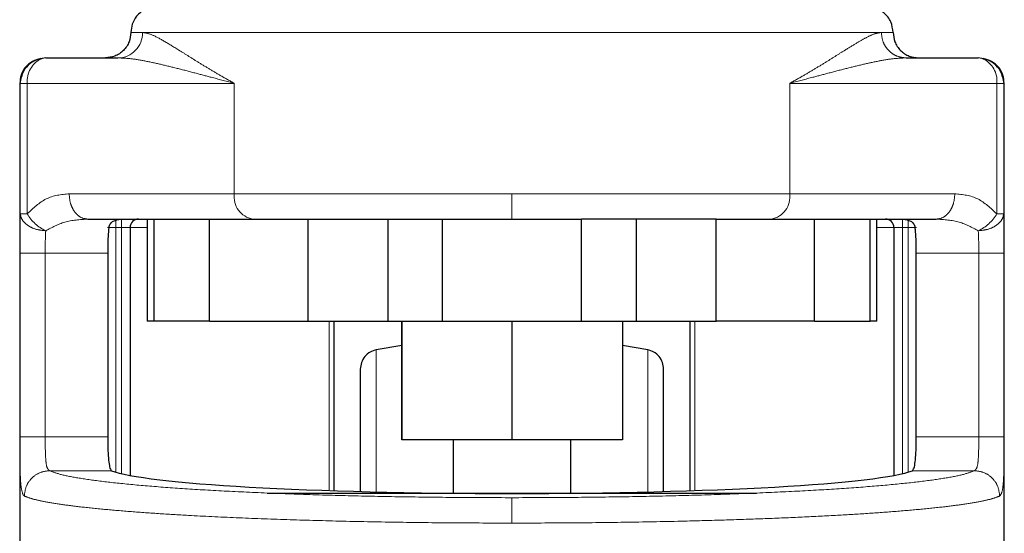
# Model space of a CAD drawing. Header units: millimetres. Extents: x 20 to 263, y 82 to 179.
# Tile 21 of 76: x 102.09 to 104.1, y 82.83 to 83.88. Entities that reach past the tile are written whole.
import ezdxf

# ---------------------------------------------------------------- set-up
doc = ezdxf.new("R2010")
doc.units = ezdxf.units.MM
doc.linetypes.add('PHANTOM', pattern=[12.7, 6.35, -1.27, 1.27, -1.27, 1.27, -1.27])

msp = doc.modelspace()

# ---------------------------------------------------------------- linework, layer by layer
at = {"color": 8, "linetype": 'PHANTOM', "lineweight": 18}
for p, q in [((102.3196, 83.8565), (102.3435, 83.8565)), ((102.3435, 83.8565), (103.8537, 83.8565)), ((103.8537, 83.8565), (103.8777, 83.8565)), ((102.0923, 83.7524), (102.0935, 83.7524)), ((102.0935, 83.7524), (102.0935, 83.4855)), ((102.0935, 83.7524), (102.1076, 83.7524)), ((102.1076, 83.7524), (102.1076, 83.4855)), ((102.1076, 83.7524), (102.531, 83.7524)), ((102.531, 83.7524), (102.531, 83.5269)), ((103.6663, 83.5269), (103.6663, 83.7524)), ((103.6663, 83.7524), (104.0896, 83.7524)), ((104.0896, 83.4855), (104.0896, 83.7524)), ((104.0896, 83.7524), (104.1037, 83.7524)), ((104.1037, 83.4855), (104.1037, 83.7524)), ((104.1037, 83.7524), (104.1049, 83.7524)), ((102.531, 83.5269), (102.1934, 83.5269)), ((103.0986, 83.5269), (102.531, 83.5269)), ((103.0986, 83.4748), (103.0986, 83.5269)), ((103.6663, 83.5269), (103.0986, 83.5269)), ((104.0038, 83.5269), (103.6663, 83.5269)), ((102.1076, 83.4855), (102.0935, 83.4855)), ((104.1037, 83.4855), (104.0896, 83.4855)), ((102.2889, 83.4575), (102.2889, 83.4748)), ((102.3005, 83.4575), (102.3005, 83.4748)), ((103.8967, 83.4748), (103.8967, 83.4575)), ((103.9083, 83.4748), (103.9083, 83.4575)), ((102.2889, 83.4575), (102.2716, 83.4575)), ((102.2889, 82.9577), (102.2889, 83.4575)), ((102.2889, 83.4575), (102.3005, 83.4575)), ((102.3179, 83.4575), (102.3005, 83.4575)), ((102.3005, 83.4575), (102.3005, 82.9546)), ((102.3526, 83.4575), (102.3179, 83.4575)), ((103.8794, 83.4575), (103.8447, 83.4575)), ((103.8794, 83.4575), (103.8967, 83.4575)), ((103.8967, 83.4575), (103.9083, 83.4575)), ((103.8967, 82.9546), (103.8967, 83.4575)), ((103.9083, 83.4575), (103.9257, 83.4575)), ((103.9083, 83.4575), (103.9083, 82.9577)), ((102.0925, 83.4054), (102.0925, 83.03)), ((102.0925, 83.4054), (102.1445, 83.4054)), ((102.1445, 83.4054), (102.2722, 83.4054)), ((102.1445, 83.4054), (102.1445, 83.03)), ((103.9251, 83.4054), (104.0527, 83.4054)), ((104.0527, 83.03), (104.0527, 83.4054)), ((104.1048, 83.03), (104.1048, 83.4054)), ((102.725, 82.9201), (102.725, 83.2666)), ((103.4722, 83.2666), (103.4722, 82.9201)), ((102.8212, 82.915), (102.8212, 83.2077)), ((103.376, 82.915), (103.376, 83.2077)), ((102.1445, 83.03), (102.0925, 83.03)), ((102.2722, 83.03), (102.1445, 83.03)), ((104.0527, 83.03), (103.9251, 83.03)), ((104.1048, 83.03), (104.0527, 83.03)), ((102.1533, 82.9607), (102.2802, 82.9607)), ((103.917, 82.9607), (104.0439, 82.9607))]:
    msp.add_line(p, q, dxfattribs=at)
at = {"color": 7, "linetype": 'Continuous', "lineweight": 25}
for p, q in [((102.1455, 83.8045), (102.2931, 83.8045)), ((103.9042, 83.8045), (104.0517, 83.8045)), ((102.0923, 83.7524), (102.0923, 82.53)), ((102.0935, 83.7524), (102.0961, 83.766)), ((104.1011, 83.766), (104.1037, 83.7524)), ((104.1049, 82.5541), (104.1049, 83.7524)), ((102.2314, 83.4748), (102.4802, 83.4748)), ((102.3526, 83.4748), (102.3526, 83.2666)), ((102.3662, 83.4748), (102.3662, 83.2666)), ((102.4802, 83.2666), (102.4802, 83.4748)), ((102.4802, 83.4748), (102.6814, 83.4748)), ((102.6814, 83.4748), (102.6814, 83.2666)), ((102.6814, 83.4748), (102.6951, 83.4748)), ((102.8452, 83.2666), (102.8452, 83.4748)), ((102.9563, 83.2666), (102.9563, 83.4748)), ((102.9563, 83.4748), (103.2409, 83.4748)), ((103.2409, 83.2666), (103.2409, 83.4748)), ((103.3521, 83.4748), (103.3521, 83.2666)), ((103.5159, 83.4748), (103.5021, 83.4748)), ((103.5159, 83.2666), (103.5159, 83.4748)), ((103.5159, 83.4748), (103.7171, 83.4748)), ((103.7171, 83.2666), (103.7171, 83.4748)), ((103.7171, 83.4748), (103.9659, 83.4748)), ((103.831, 83.2666), (103.831, 83.4748)), ((103.8447, 83.2666), (103.8447, 83.4748)), ((102.3179, 83.4575), (102.3179, 82.951)), ((103.8794, 83.4575), (103.8794, 82.951)), ((102.2722, 83.4054), (102.2722, 83.03)), ((103.9251, 83.03), (103.9251, 83.4054)), ((102.3662, 83.2666), (102.3526, 83.2666)), ((102.4802, 83.2666), (102.3662, 83.2666)), ((102.4802, 83.2666), (102.6814, 83.2666)), ((102.6814, 83.2666), (102.8452, 83.2666)), ((102.7343, 83.2666), (102.7343, 82.9198)), ((102.8452, 83.2666), (102.9563, 83.2666)), ((102.8731, 83.2666), (102.8731, 83.0237)), ((102.8731, 83.0237), (102.8731, 83.2666)), ((102.9563, 83.2666), (103.2409, 83.2666)), ((103.0986, 83.2666), (103.0986, 83.0237)), ((103.2409, 83.2666), (103.3521, 83.2666)), ((103.3242, 83.2666), (103.3242, 83.0237)), ((103.3521, 83.2666), (103.5159, 83.2666)), ((103.463, 82.9198), (103.463, 83.2666)), ((103.7171, 83.2666), (103.5159, 83.2666)), ((103.7171, 83.2666), (103.831, 83.2666)), ((103.8447, 83.2666), (103.831, 83.2666)), ((102.8731, 83.2165), (102.8212, 83.2077)), ((103.376, 83.2077), (103.3242, 83.2165)), ((103.0986, 83.0237), (102.8731, 83.0237)), ((102.8731, 83.0237), (102.8731, 83.0237)), ((102.9786, 83.0237), (102.9786, 82.915)), ((103.3242, 83.0237), (103.0986, 83.0237)), ((103.2186, 82.915), (103.2186, 83.0237)), ((102.5983, 82.915), (103.5984, 82.915))]:
    msp.add_line(p, q, dxfattribs=at)
at = {"color": 7, "linetype": 'Continuous', "lineweight": 25, "flags": 128}
for points in [[(102.1455, 83.8045), (102.1381, 83.8035), (102.1359, 83.8028)], [(104.0614, 83.8028), (104.0591, 83.8035), (104.0517, 83.8045)]]:
    msp.add_lwpolyline(points, dxfattribs=at)
at = {"color": 8, "linetype": 'PHANTOM', "lineweight": 18}
for centre, radius, start, end in [((102.2923, 83.8557), 0.0513, 270.9081, 0.8802), ((102.1601, 83.7561), 0.0526, 117.3906, 183.9725), ((104.0396, 83.7574), 0.0503, 354.2983, 64.3641), ((102.5773, 83.5208), 0.0467, 172.4902, 259.6668), ((103.62, 83.5208), 0.0467, 280.3333, 7.5097), ((102.1827, 83.5304), 0.0875, 210.8597, 244.8586), ((104.0146, 83.5304), 0.0875, 295.141, 329.1406)]:
    msp.add_arc(centre, radius, start, end, dxfattribs=at)
at = {"color": 7, "linetype": 'Continuous', "lineweight": 25}
for centre, start, end in [((102.3352, 83.4575), 90, 180), ((103.862, 83.4575), 0, 90)]:
    msp.add_arc(centre, 0.0174, start, end, dxfattribs=at)
msp.add_ellipse((103.0986, 82.9697), major_axis=(0.8294, 0), ratio=0.067037, start_param=3.304073, end_param=6.120705, dxfattribs=at)
for points, knots in [([(102.3716, 83.9086), (102.3643, 83.9077), (102.3489, 83.9058), (102.3315, 83.8917), (102.3213, 83.8742), (102.3201, 83.8623), (102.3196, 83.8565)], [0, 0, 0, 0, 0.270261, 0.56243, 0.789736, 1, 1, 1, 1]), ([(103.8777, 83.8565), (103.8767, 83.8639), (103.8748, 83.8793), (103.8607, 83.8967), (103.8432, 83.9069), (103.8313, 83.908), (103.8256, 83.9086)], [0, 0, 0, 0, 0.270261, 0.562429, 0.789736, 1, 1, 1, 1]), ([(102.3196, 83.8565), (102.3189, 83.85), (102.3178, 83.8399), (102.3113, 83.8278), (102.3046, 83.8195), (102.2963, 83.8127), (102.2842, 83.8062), (102.2741, 83.8052), (102.2675, 83.8045)], [0, 0, 0, 0, 0.239457, 0.368361, 0.5, 0.631639, 0.760543, 1, 1, 1, 1]), ([(103.8777, 83.8565), (103.8784, 83.85), (103.8794, 83.8399), (103.8859, 83.8278), (103.8926, 83.8195), (103.901, 83.8127), (103.9131, 83.8062), (103.9232, 83.8052), (103.9297, 83.8045)], [0, 0, 0, 0, 0.239457, 0.36836, 0.5, 0.63164, 0.760542, 1, 1, 1, 1]), ([(102.1355, 83.8035), (102.1295, 83.8018), (102.1174, 83.7983), (102.1029, 83.7856), (102.0938, 83.7693), (102.0931, 83.758), (102.0927, 83.7524)], [0, 0, 0, 0, 0.246056, 0.499796, 0.753441, 1, 1, 1, 1]), ([(102.136, 83.8019), (102.133, 83.8015), (102.1231, 83.8003), (102.109, 83.7902), (102.0983, 83.7774), (102.0966, 83.7683), (102.0962, 83.766)], [0, 0, 0, 0, 0.156851, 0.515528, 0.874206, 1, 1, 1, 1]), ([(104.1011, 83.766), (104.1006, 83.7683), (104.0989, 83.7774), (104.0882, 83.7902), (104.0741, 83.8003), (104.0642, 83.8015), (104.0612, 83.8019)], [0, 0, 0, 0, 0.1257574, 0.4843313, 0.8429042, 1, 1, 1, 1]), ([(104.1045, 83.7524), (104.1042, 83.758), (104.1035, 83.7693), (104.0944, 83.7856), (104.0799, 83.7983), (104.0677, 83.8018), (104.0618, 83.8035)], [0, 0, 0, 0, 0.246559, 0.500204, 0.753944, 1, 1, 1, 1]), ([(102.2745, 83.4575), (102.2754, 83.4603), (102.2772, 83.466), (102.2856, 83.473), (102.2934, 83.4741), (102.2986, 83.4748)], [0, 0, 0, 0, 0.250302, 0.499829, 1, 1, 1, 1]), ([(102.6951, 83.4748), (102.7221, 83.4748), (102.7761, 83.4748), (102.8642, 83.4748), (102.9257, 83.4748), (102.9563, 83.4748)], [0, 0, 0, 0, 0.333232, 0.667335, 1, 1, 1, 1]), ([(103.5021, 83.4748), (103.4752, 83.4748), (103.4212, 83.4748), (103.3331, 83.4748), (103.2716, 83.4748), (103.2409, 83.4748)], [0, 0, 0, 0, 0.3331997, 0.6673012, 1, 1, 1, 1]), ([(103.8987, 83.4748), (103.9039, 83.4741), (103.9117, 83.473), (103.9201, 83.466), (103.9219, 83.4603), (103.9228, 83.4575)], [0, 0, 0, 0, 0.500171, 0.749698, 1, 1, 1, 1]), ([(102.2745, 83.4575), (102.2739, 83.4518), (102.2728, 83.4404), (102.2723, 83.4213), (102.2722, 83.4095), (102.2722, 83.4054)], [0, 0, 0, 0, 0.3961643, 0.7923405, 1, 1, 1, 1]), ([(103.9251, 83.4054), (103.925, 83.4132), (103.9249, 83.4287), (103.924, 83.4463), (103.9231, 83.4546), (103.9228, 83.4575)], [0, 0, 0, 0, 0.395756, 0.791504, 1, 1, 1, 1]), ([(102.8212, 83.2077), (102.8169, 83.2065), (102.808, 83.2039), (102.7972, 83.1944), (102.79, 83.1821), (102.7891, 83.1729), (102.7886, 83.1684)], [0, 0, 0, 0, 0.242357, 0.5, 0.757643, 1, 1, 1, 1]), ([(103.4086, 83.1684), (103.4082, 83.1729), (103.4073, 83.1821), (103.4, 83.1944), (103.3892, 83.2039), (103.3803, 83.2065), (103.376, 83.2077)], [0, 0, 0, 0, 0.242357, 0.500001, 0.757643, 1, 1, 1, 1]), ([(102.7886, 83.1684), (102.7886, 83.1674), (102.7886, 83.1655), (102.7886, 83.1499), (102.7886, 83.1257), (102.7886, 83.0931), (102.7886, 83.0536), (102.7886, 83.0085), (102.7886, 82.9635), (102.7886, 82.9318), (102.7886, 82.9184)], [0, 0, 0, 0, 0.138134, 0.275214, 0.410204, 0.542178, 0.670346, 0.794046, 0.912777, 1, 1, 1, 1]), ([(103.4086, 82.9183), (103.4086, 82.9318), (103.4086, 82.9635), (103.4086, 83.0085), (103.4086, 83.0536), (103.4086, 83.0931), (103.4086, 83.1257), (103.4086, 83.1499), (103.4086, 83.1655), (103.4086, 83.1674), (103.4086, 83.1684)], [0, 0, 0, 0, 0.087352, 0.206066, 0.329748, 0.457898, 0.589853, 0.724825, 0.861885, 1, 1, 1, 1]), ([(102.2722, 83.03), (102.2722, 83.0222), (102.2724, 83.0066), (102.2734, 82.9859), (102.2754, 82.9702), (102.2778, 82.9625), (102.2796, 82.9612), (102.2802, 82.9607)], [0, 0, 0, 0, 0.222566, 0.445129, 0.667772, 0.891012, 1, 1, 1, 1]), ([(103.917, 82.9607), (103.9182, 82.962), (103.9206, 82.9646), (103.923, 82.978), (103.9245, 82.9967), (103.925, 83.0152), (103.925, 83.0264), (103.9251, 83.03)], [0, 0, 0, 0, 0.225843, 0.451792, 0.675821, 0.898688, 1, 1, 1, 1])]:
    msp.add_open_spline(points, degree=3, knots=knots, dxfattribs=at)
at = {"color": 8, "linetype": 'PHANTOM', "lineweight": 18}
for points, knots in [([(102.531, 83.7524), (102.5218, 83.7576), (102.5042, 83.7674), (102.48, 83.7818), (102.4577, 83.7954), (102.4367, 83.8085), (102.4123, 83.8238), (102.3866, 83.8395), (102.3615, 83.8533), (102.3494, 83.8555), (102.3435, 83.8565)], [0, 0, 0, 0, 0.107148, 0.204004, 0.302617, 0.401253, 0.499784, 0.672474, 0.839558, 1, 1, 1, 1]), ([(103.8537, 83.8565), (103.8495, 83.8559), (103.8405, 83.8547), (103.8234, 83.8465), (103.8032, 83.835), (103.7822, 83.8221), (103.7605, 83.8085), (103.7395, 83.7954), (103.7173, 83.7818), (103.693, 83.7674), (103.6755, 83.7576), (103.6663, 83.7524)], [0, 0, 0, 0, 0.118148, 0.249858, 0.36859, 0.500294, 0.598809, 0.69743, 0.796028, 0.892869, 1, 1, 1, 1]), ([(103.9042, 83.8045), (103.8978, 83.8052), (103.8881, 83.8062), (103.8763, 83.8127), (103.8682, 83.8195), (103.8617, 83.8278), (103.8554, 83.8399), (103.8544, 83.85), (103.8537, 83.8565)], [0, 0, 0, 0, 0.239453, 0.368358, 0.499994, 0.631636, 0.76054, 1, 1, 1, 1]), ([(102.0961, 83.766), (102.0964, 83.7679), (102.0972, 83.7733), (102.1019, 83.7811), (102.1085, 83.7895), (102.1169, 83.7962), (102.1258, 83.8013), (102.1324, 83.8022), (102.1355, 83.8026)], [0, 0, 0, 0, 0.0994559, 0.282141, 0.4687057, 0.6552664, 0.8379556, 1, 1, 1, 1]), ([(102.2931, 83.8045), (102.3017, 83.8041), (102.3198, 83.8033), (102.3497, 83.7981), (102.3821, 83.7911), (102.4163, 83.7826), (102.451, 83.7735), (102.4891, 83.7634), (102.5159, 83.7564), (102.531, 83.7524)], [0, 0, 0, 0, 0.131765, 0.277316, 0.418181, 0.560577, 0.706888, 0.834347, 1, 1, 1, 1]), ([(103.6663, 83.7524), (103.6814, 83.7564), (103.7081, 83.7634), (103.7462, 83.7735), (103.7809, 83.7826), (103.8151, 83.7911), (103.8475, 83.7981), (103.8774, 83.8033), (103.8956, 83.8041), (103.9042, 83.8045)], [0, 0, 0, 0, 0.165652, 0.293112, 0.439423, 0.581819, 0.722684, 0.868235, 1, 1, 1, 1]), ([(104.0617, 83.8026), (104.0648, 83.8022), (104.0714, 83.8013), (104.0804, 83.7962), (104.0888, 83.7895), (104.0953, 83.7811), (104.1001, 83.7733), (104.1008, 83.7679), (104.1011, 83.766)], [0, 0, 0, 0, 0.162044, 0.344735, 0.531294, 0.717858, 0.900544, 1, 1, 1, 1]), ([(102.1934, 83.5269), (102.1773, 83.5252), (102.1462, 83.522), (102.1201, 83.4973), (102.1076, 83.4855)], [0, 0, 0, 0, 0.520106, 1, 1, 1, 1]), ([(102.2314, 83.4748), (102.2266, 83.4755), (102.2193, 83.4766), (102.2104, 83.4831), (102.2043, 83.4898), (102.1995, 83.4981), (102.1947, 83.5102), (102.1939, 83.5203), (102.1934, 83.5269)], [0, 0, 0, 0, 0.239461, 0.368362, 0.49999, 0.631629, 0.760539, 1, 1, 1, 1]), ([(103.9659, 83.4748), (103.9707, 83.4755), (103.978, 83.4766), (103.9868, 83.4831), (103.9929, 83.4898), (103.9978, 83.4981), (104.0025, 83.5102), (104.0033, 83.5203), (104.0038, 83.5269)], [0, 0, 0, 0, 0.239461, 0.368362, 0.499989, 0.631629, 0.760538, 1, 1, 1, 1]), ([(104.0896, 83.4855), (104.0771, 83.4973), (104.051, 83.522), (104.02, 83.5252), (104.0038, 83.5269)], [0, 0, 0, 0, 0.479894, 1, 1, 1, 1]), ([(102.0935, 83.4855), (102.0932, 83.4736), (102.0925, 83.4499), (102.0925, 83.4202), (102.0925, 83.4054)], [0, 0, 0, 0, 0.503134, 1, 1, 1, 1]), ([(102.1455, 83.4512), (102.1391, 83.4518), (102.1258, 83.4531), (102.1086, 83.4611), (102.0964, 83.4725), (102.0945, 83.4813), (102.0935, 83.4855)], [0, 0, 0, 0, 0.240595, 0.500018, 0.759426, 1, 1, 1, 1]), ([(104.0517, 83.4512), (104.0581, 83.4518), (104.0714, 83.4531), (104.0887, 83.4611), (104.1008, 83.4725), (104.1028, 83.4813), (104.1037, 83.4855)], [0, 0, 0, 0, 0.240595, 0.500018, 0.759426, 1, 1, 1, 1]), ([(104.1048, 83.4054), (104.1048, 83.4202), (104.1048, 83.4499), (104.1041, 83.4736), (104.1037, 83.4855)], [0, 0, 0, 0, 0.496866, 1, 1, 1, 1]), ([(102.2314, 83.4748), (102.2154, 83.474), (102.1855, 83.4724), (102.1582, 83.4579), (102.1455, 83.4512)], [0, 0, 0, 0, 0.533305, 1, 1, 1, 1]), ([(104.0517, 83.4512), (104.039, 83.4579), (104.0118, 83.4724), (103.9818, 83.474), (103.9659, 83.4748)], [0, 0, 0, 0, 0.466695, 1, 1, 1, 1]), ([(102.1445, 83.4054), (102.1445, 83.4138), (102.1445, 83.4307), (102.1452, 83.4443), (102.1455, 83.4512)], [0, 0, 0, 0, 0.499947, 1, 1, 1, 1]), ([(104.0527, 83.4054), (104.0527, 83.4138), (104.0527, 83.4307), (104.0521, 83.4443), (104.0517, 83.4512)], [0, 0, 0, 0, 0.499947, 1, 1, 1, 1]), ([(104.1048, 83.4054), (104.104, 83.4054), (104.1028, 83.4054), (104.0962, 83.4054), (104.0895, 83.4054), (104.0812, 83.4054), (104.0692, 83.4054), (104.0592, 83.4054), (104.0527, 83.4054)], [0, 0, 0, 0, 0.239696, 0.368498, 0.499998, 0.631464, 0.760294, 1, 1, 1, 1]), ([(102.0925, 83.03), (102.0925, 83.0163), (102.0925, 82.9889), (102.0932, 82.9531), (102.0949, 82.9255), (102.0975, 82.9167), (102.0988, 82.9123)], [0, 0, 0, 0, 0.250311, 0.500043, 0.750025, 1, 1, 1, 1]), ([(102.1533, 82.9607), (102.1515, 82.9622), (102.1478, 82.9652), (102.1454, 82.9814), (102.1446, 83.0038), (102.1445, 83.0212), (102.1445, 83.03)], [0, 0, 0, 0, 0.252064, 0.501716, 0.750579, 1, 1, 1, 1]), ([(104.0439, 82.9607), (104.0458, 82.9622), (104.0494, 82.9652), (104.0518, 82.9814), (104.0527, 83.0038), (104.0527, 83.0212), (104.0527, 83.03)], [0, 0, 0, 0, 0.252064, 0.501716, 0.750579, 1, 1, 1, 1]), ([(104.0955, 82.9088), (104.0974, 82.9113), (104.1012, 82.9164), (104.1038, 82.9438), (104.1045, 82.9765), (104.1048, 83.0064), (104.1048, 83.0221), (104.1048, 83.03)], [0, 0, 0, 0, 0.249862, 0.499504, 0.748844, 0.873756, 1, 1, 1, 1]), ([(102.1533, 82.9607), (102.1466, 82.9599), (102.1332, 82.9582), (102.1162, 82.9462), (102.1043, 82.9291), (102.1026, 82.9156), (102.1018, 82.9088)], [0, 0, 0, 0, 0.250004, 0.500002, 0.750002, 1, 1, 1, 1]), ([(103.0986, 82.9055), (103.0606, 82.9056), (102.9846, 82.9058), (102.8723, 82.9072), (102.7631, 82.9094), (102.6588, 82.9125), (102.5607, 82.9165), (102.4702, 82.9211), (102.3888, 82.9265), (102.3174, 82.9325), (102.2572, 82.939), (102.2092, 82.9459), (102.1728, 82.9532), (102.1598, 82.9582), (102.1533, 82.9607)], [0, 0, 0, 0, 0.083265, 0.166495, 0.249769, 0.333064, 0.416337, 0.499665, 0.583022, 0.66636, 0.749751, 0.833168, 0.916563, 1, 1, 1, 1]), ([(103.0986, 82.9055), (103.1366, 82.9056), (103.2126, 82.9058), (103.325, 82.9072), (103.4341, 82.9094), (103.5385, 82.9125), (103.6366, 82.9165), (103.727, 82.9211), (103.8085, 82.9265), (103.8798, 82.9325), (103.9401, 82.939), (103.9881, 82.9459), (104.0244, 82.9532), (104.0374, 82.9582), (104.0439, 82.9607)], [0, 0, 0, 0, 0.083258, 0.166488, 0.249769, 0.333057, 0.41633, 0.499665, 0.583013, 0.666352, 0.749751, 0.833164, 0.916556, 1, 1, 1, 1]), ([(104.0955, 82.9088), (104.0946, 82.9156), (104.093, 82.9291), (104.081, 82.9462), (104.0641, 82.9582), (104.0506, 82.9599), (104.0439, 82.9607)], [0, 0, 0, 0, 0.249998, 0.499999, 0.749996, 1, 1, 1, 1]), ([(102.0988, 82.9123), (102.0994, 82.9114), (102.1003, 82.9098), (102.1013, 82.9091), (102.1018, 82.9088)], [0, 0, 0, 0, 0.575229, 1, 1, 1, 1]), ([(102.1018, 82.9088), (102.107, 82.9068), (102.1169, 82.903), (102.1421, 82.8974), (102.1733, 82.8922), (102.2135, 82.8869), (102.2608, 82.882), (102.3154, 82.8773), (102.3742, 82.873), (102.4459, 82.8687), (102.5329, 82.8645), (102.6365, 82.8606), (102.746, 82.8575), (102.8605, 82.8552), (102.979, 82.8538), (103.0588, 82.8537), (103.0986, 82.8536)], [0, 0, 0, 0, 0.066618, 0.125141, 0.189874, 0.250254, 0.316304, 0.380007, 0.44136, 0.500367, 0.585654, 0.668945, 0.75024, 0.834102, 0.917354, 1, 1, 1, 1]), ([(103.0986, 82.8536), (103.1384, 82.8537), (103.2183, 82.8538), (103.3368, 82.8552), (103.4418, 82.8573), (103.5333, 82.8598), (103.6123, 82.8624), (103.6885, 82.8656), (103.7587, 82.8691), (103.8231, 82.873), (103.8819, 82.8773), (103.9365, 82.882), (103.9837, 82.8869), (104.0239, 82.8922), (104.0552, 82.8974), (104.0804, 82.903), (104.0902, 82.9068), (104.0955, 82.9088)], [0, 0, 0, 0, 0.082641, 0.165888, 0.249744, 0.31054, 0.372458, 0.4355, 0.499666, 0.558668, 0.620018, 0.683716, 0.749762, 0.810139, 0.874867, 0.933386, 1, 1, 1, 1]), ([(103.0986, 82.8536), (103.0986, 82.8601), (103.0986, 82.8732), (103.0986, 82.8899), (103.0986, 82.9021), (103.0986, 82.9044), (103.0986, 82.9055)], [0, 0, 0, 0, 0.249989, 0.49999, 0.750008, 1, 1, 1, 1])]:
    msp.add_open_spline(points, degree=3, knots=knots, dxfattribs=at)

doc.saveas('drawing.dxf')
